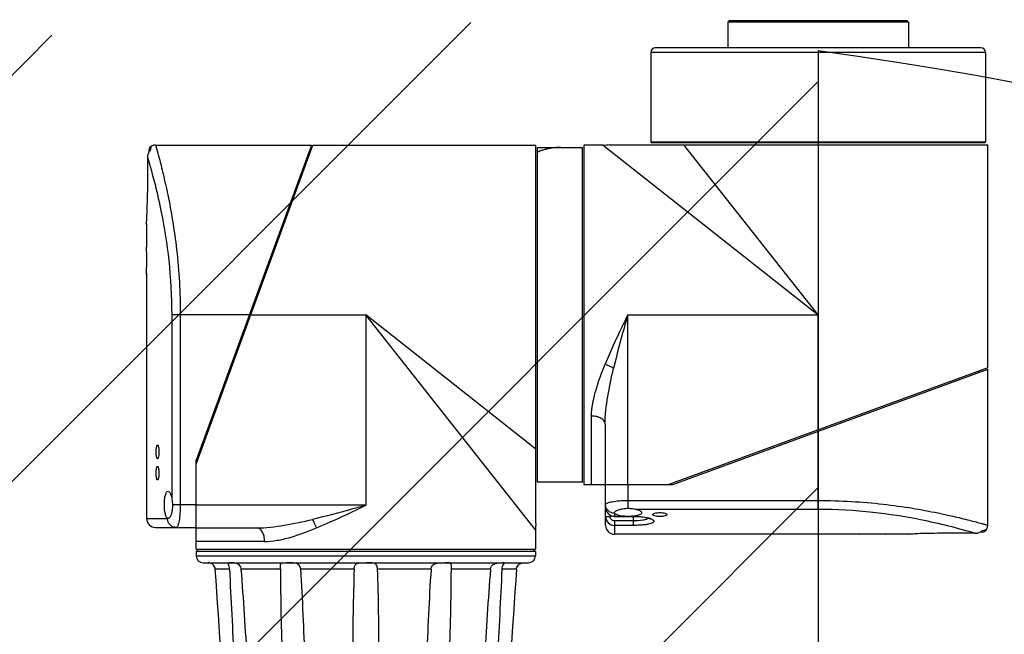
# Model space of a CAD drawing. Header units: millimetres. Extents: x 32 to 6688, y 67 to 4720.
# Tile 13 of 29: x 1863 to 2081, y 2220 to 2356. Entities that reach past the tile are written whole.
import ezdxf

# ---------------------------------------------------------------- set-up
doc = ezdxf.new("R2010")
doc.units = ezdxf.units.MM
for name, color, linetype in [('ARM2_ABL165', 7, 'Continuous'), ('COVER_S_PBL155', 7, 'Continuous'), ('COVER_S_PBL163', 7, 'Continuous'), ('FLANGE_E_PBL167', 7, 'Continuous'), ('FLANGE_J5_PBL166', 7, 'Continuous'), ('HOLDER_S_PBL164', 7, 'Continuous'), ('HOLDER_S_PBL177', 7, 'Continuous'), ('MODULE_S_ABL154', 7, 'Continuous'), ('MODULE_S_ABL162', 7, 'Continuous'), ('new_view_15_VBL148', 7, 'Continuous'), ('RING_S_PBL183', 7, 'Continuous')]:
    doc.layers.add(name, color=color, linetype=linetype)

# ---------------------------------------------------------------- blocks, each defined once
blk = doc.blocks.new('COVER_S_PBL155', base_point=(658.51, 1618.25))
at = {"layer": 'COVER_S_PBL155', "color": 7}
for p, q in [((640.76, 1659.36), (640.76, 1658.88)), ((642.26, 1660.49), (676.76, 1660.49)), ((676.76, 1660.5), (651.26, 1590.89)), ((640.46, 1657.82), (640.46, 1649.99)), ((640.26, 1643.03), (640.26, 1642.99)), ((640.26, 1642.99), (640.26, 1637.99)), ((640.26, 1637.99), (640.26, 1637.9)), ((640.26, 1632.09), (640.26, 1631.99)), ((640.26, 1632.09), (640.26, 1631.99)), ((640.26, 1631.99), (640.26, 1577.99)), ((651.26, 1579.49), (651.26, 1590.89)), ((645.03, 1577.99), (644.97, 1578)), ((642.26, 1575.99), (651.26, 1575.99))]:
    blk.add_line(p, q, dxfattribs=at)
at = {"layer": 'COVER_S_PBL155', "color": 2}
for p, q in [((645.82, 1622.99), (645.82, 1582.49)), ((663.02, 1622.99), (645.82, 1622.99)), ((647.73, 1622.99), (647.73, 1580.99)), ((651.26, 1580.99), (645.99, 1580.99)), ((640.26, 1577.99), (644.9, 1577.99))]:
    blk.add_line(p, q, dxfattribs=at)
at = {"layer": 'COVER_S_PBL155', "color": 7}
for points in [[(641.26, 1660.23), (641.15, 1660.15), (640.94, 1659.94), (640.81, 1659.66), (640.76, 1659.36)], [(642.26, 1660.49), (641.85, 1660.45), (641.31, 1660.26), (641.26, 1660.23)]]:
    blk.add_lwpolyline(points, dxfattribs=at)
for centre, radius, start, end in [((642.45, 1657.86), 1.98, 134.2954, 137.9221), ((520.26, 1634.99), 120.04, 0.0002, 1.4323), ((642.26, 1577.99), 2, 180, 270)]:
    blk.add_arc(centre, radius, start, end, dxfattribs=at)
at = {"layer": 'COVER_S_PBL155', "color": 2}
for centre, radius, start, end in [((644.9, 1578.24), 0.248, 270.0743, 275.0645), ((646.96, 1577.99), 2.06, 180.0001, 180.4701)]:
    blk.add_arc(centre, radius, start, end, dxfattribs=at)
at = {"layer": 'COVER_S_PBL155', "color": 7}
for points in [[(640.99, 1659.19), (640.83, 1659.01), (640.7, 1658.81), (640.61, 1658.59)], [(640.61, 1658.59), (640.52, 1658.35), (640.46, 1658.08), (640.46, 1657.82)]]:
    blk.add_open_spline(points, degree=3, dxfattribs=at)
at = {"layer": 'COVER_S_PBL155', "color": 2}
for points, knots in [([(641.26, 1660.23), (641.26, 1660.22), (641.26, 1660.2), (641.24, 1660.16), (641.23, 1660.09), (641.21, 1659.99), (641.18, 1659.86), (641.14, 1659.62), (641.1, 1659.42), (641.07, 1659.28)], [0, 0, 0, 0, 0.015535, 0.060115, 0.134208, 0.239266, 0.376721, 0.547586, 1, 1, 1, 1]), ([(642.26, 1660.49), (642.33, 1660.25), (642.59, 1659.29), (643.18, 1657.19), (644.03, 1653.77), (645.06, 1649.19), (646.09, 1643.61), (647.32, 1634.79), (647.73, 1627.8), (647.73, 1622.99)], [0, 0, 0, 0, 0.019885, 0.07841, 0.172471, 0.297679, 0.448936, 0.620664, 1, 1, 1, 1]), ([(640.46, 1657.82), (641.67, 1653.81), (643.58, 1646.3), (645.4, 1634.64), (645.82, 1627.04), (645.82, 1622.99)], [0, 0, 0, 0, 0.355025, 0.6571, 1, 1, 1, 1]), ([(647.73, 1580.99), (647.73, 1580.35), (647.68, 1579.16), (647.51, 1577.62), (647.27, 1576.6), (647.04, 1576.12), (646.89, 1575.99), (646.82, 1575.99)], [0, 0, 0, 0, 0.370978, 0.685645, 0.900141, 0.962847, 1, 1, 1, 1]), ([(646.82, 1575.99), (646.57, 1575.99), (646.07, 1576.1), (645.43, 1576.54), (645.01, 1577.2), (644.9, 1577.72), (644.9, 1577.98)], [0, 0, 0, 0, 0.245447, 0.493519, 0.745386, 1, 1, 1, 1])]:
    blk.add_open_spline(points, degree=3, knots=knots, dxfattribs=at)
at = {"layer": 'COVER_S_PBL155', "color": 7}
for points, knots in [([(640.26, 1642.99), (640.24, 1642.82), (640.31, 1643.76), (640.32, 1644.17), (640.39, 1645.58), (640.44, 1647.42), (640.46, 1649.1), (640.46, 1649.99)], [0, 0, 0, 0, 0.076215, 0.168696, 0.293087, 0.617447, 1, 1, 1, 1]), ([(640.26, 1631.99), (640.27, 1632.07), (640.26, 1632.36), (640.29, 1632.98), (640.29, 1633.9), (640.3, 1634.61), (640.3, 1634.99)], [0, 0, 0, 0, 0.076144, 0.29291, 0.617307, 1, 1, 1, 1]), ([(642.39, 1592.69), (642.39, 1592.89), (642.4, 1593.24), (642.46, 1593.72), (642.52, 1594.02), (642.63, 1594.19), (642.68, 1594.19)], [0, 0, 0, 0, 0.369755, 0.68321, 0.897619, 1, 1, 1, 1]), ([(642.68, 1594.19), (642.74, 1594.19), (642.85, 1594.02), (642.92, 1593.72), (642.99, 1593.24), (643, 1592.89), (643, 1592.69)], [0, 0, 0, 0, 0.103383, 0.31819, 0.631085, 1, 1, 1, 1]), ([(642.68, 1591.19), (642.63, 1591.19), (642.52, 1591.37), (642.46, 1591.67), (642.4, 1592.15), (642.39, 1592.5), (642.39, 1592.69)], [0, 0, 0, 0, 0.102382, 0.31679, 0.630245, 1, 1, 1, 1]), ([(643, 1592.69), (643, 1592.5), (642.99, 1592.15), (642.92, 1591.67), (642.85, 1591.37), (642.74, 1591.19), (642.68, 1591.19)], [0, 0, 0, 0, 0.368913, 0.681808, 0.896616, 1, 1, 1, 1]), ([(642.39, 1587.99), (642.39, 1588.19), (642.4, 1588.54), (642.46, 1589.02), (642.52, 1589.32), (642.63, 1589.49), (642.68, 1589.49)], [0, 0, 0, 0, 0.369755, 0.68321, 0.897619, 1, 1, 1, 1]), ([(642.68, 1589.49), (642.74, 1589.49), (642.85, 1589.32), (642.92, 1589.02), (642.99, 1588.54), (643, 1588.19), (643, 1587.99)], [0, 0, 0, 0, 0.103383, 0.31819, 0.631085, 1, 1, 1, 1]), ([(642.68, 1586.49), (642.63, 1586.49), (642.52, 1586.67), (642.46, 1586.97), (642.4, 1587.45), (642.39, 1587.8), (642.39, 1587.99)], [0, 0, 0, 0, 0.102382, 0.31679, 0.630245, 1, 1, 1, 1]), ([(643, 1587.99), (643, 1587.8), (642.99, 1587.45), (642.92, 1586.97), (642.85, 1586.67), (642.74, 1586.49), (642.68, 1586.49)], [0, 0, 0, 0, 0.368913, 0.681808, 0.896616, 1, 1, 1, 1]), ([(644.2, 1580.99), (644.2, 1581.38), (644.24, 1582.11), (644.37, 1582.95), (644.55, 1583.48), (644.7, 1583.8), (644.9, 1583.99), (645.03, 1583.99)], [0, 0, 0, 0, 0.360277, 0.66585, 0.785509, 0.879751, 1, 1, 1, 1]), ([(645.03, 1583.99), (645.23, 1583.99), (645.5, 1583.61), (645.69, 1583.09), (645.78, 1582.7), (645.82, 1582.49)], [0, 0, 0, 0, 0.338756, 0.6312, 1, 1, 1, 1]), ([(644.97, 1578), (644.83, 1578.04), (644.58, 1578.36), (644.28, 1579.36), (644.2, 1580.3), (644.2, 1580.99)], [0, 0, 0, 0, 0.129193, 0.348262, 1, 1, 1, 1]), ([(645.99, 1580.99), (645.99, 1580.6), (645.94, 1579.88), (645.77, 1579.04), (645.56, 1578.5), (645.38, 1578.19), (645.17, 1577.99), (645.03, 1577.99)], [0, 0, 0, 0, 0.356905, 0.660298, 0.780317, 0.876063, 1, 1, 1, 1]), ([(645.82, 1582.49), (645.84, 1582.37), (645.93, 1581.88), (645.99, 1581.38), (645.99, 1580.99)], [0, 0, 0, 0, 0.235411, 1, 1, 1, 1])]:
    blk.add_open_spline(points, degree=3, knots=knots, dxfattribs=at)
at = {"layer": 'COVER_S_PBL155', "color": 2}
blk.add_open_spline([(644.97, 1578), (644.95, 1578), (644.94, 1578), (644.92, 1578)], degree=3, dxfattribs=at)
blk = doc.blocks.new('HOLDER_S_PBL177', base_point=(688.81, 1615.84))
at = {"layer": 'HOLDER_S_PBL177', "color": 7}
for p, q in [((651.26, 1589.99), (677.06, 1660.49)), ((677.06, 1660.49), (726.36, 1660.49)), ((726.36, 1576.91), (726.36, 1660.49)), ((676.03, 1658.49), (676.33, 1658.49)), ((651.26, 1571.19), (651.26, 1589.99)), ((651.26, 1575.89), (664.59, 1575.89)), ((726.26, 1575.49), (726.26, 1571.19)), ((651.26, 1571.19), (726.26, 1571.19))]:
    blk.add_line(p, q, dxfattribs=at)
at = {"layer": 'HOLDER_S_PBL177', "color": 2}
for p, q in [((663.02, 1622.99), (688.76, 1622.99)), ((688.76, 1622.99), (688.76, 1580.89)), ((726.26, 1575.49), (688.76, 1622.99)), ((726.36, 1593.31), (688.76, 1622.99)), ((688.76, 1580.89), (651.26, 1580.89)), ((666.38, 1572.89), (651.26, 1572.9))]:
    blk.add_line(p, q, dxfattribs=at)
at = {"layer": 'HOLDER_S_PBL177', "color": 7}
blk.add_arc((736.27, 1575.49), 10.01, 171.8955, 179.9942, dxfattribs=at)
at = {"layer": 'HOLDER_S_PBL177', "color": 2}
for points, knots in [([(688.76, 1580.89), (687.78, 1580.62), (683.86, 1579.53), (679.93, 1578.47), (676.97, 1577.77)], [0, 0, 0, 0, 0.251279, 1, 1, 1, 1]), ([(677.84, 1575.89), (678.75, 1576.27), (682.43, 1577.85), (686.04, 1579.59), (688.76, 1580.89)], [0, 0, 0, 0, 0.245874, 1, 1, 1, 1]), ([(664.59, 1575.89), (666.64, 1575.89), (670.81, 1576.4), (674.89, 1577.28), (676.97, 1577.77)], [0, 0, 0, 0, 0.489936, 1, 1, 1, 1]), ([(677.84, 1575.89), (677.78, 1576.07), (677.54, 1576.71), (677.24, 1577.34), (676.97, 1577.77)], [0, 0, 0, 0, 0.263076, 1, 1, 1, 1]), ([(666.38, 1572.89), (666.38, 1573.28), (666.3, 1574.02), (665.94, 1574.99), (665.37, 1575.69), (664.83, 1575.89), (664.59, 1575.89)], [0, 0, 0, 0, 0.304409, 0.580241, 0.809815, 1, 1, 1, 1]), ([(666.38, 1572.89), (667.3, 1572.89), (669.2, 1573.1), (673.06, 1574.03), (675.92, 1575.11), (677.84, 1575.89)], [0, 0, 0, 0, 0.231676, 0.477405, 1, 1, 1, 1])]:
    blk.add_open_spline(points, degree=3, knots=knots, dxfattribs=at)
blk = doc.blocks.new('MODULE_S_ABL154', base_point=(683.31, 1615.85))
at = {"layer": 'COVER_S_PBL155'}
blk.add_blockref('COVER_S_PBL155', (658.51, 1618.25), dxfattribs=at)
at = {"layer": 'HOLDER_S_PBL177'}
blk.add_blockref('HOLDER_S_PBL177', (688.81, 1615.84), dxfattribs=at)
blk = doc.blocks.new('COVER_S_PBL163', base_point=(784.02, 1592.75))
at = {"layer": 'COVER_S_PBL163', "color": 7}
for p, q in [((756.66, 1585.49), (826.26, 1611)), ((826.26, 1576.49), (826.26, 1610.99)), ((741.76, 1576.49), (741.76, 1585.49)), ((745.26, 1585.49), (756.66, 1585.49)), ((743.77, 1579.2), (743.76, 1579.27)), ((743.76, 1578.44), (747.96, 1578.44)), ((797.76, 1574.49), (743.76, 1574.49)), ((797.76, 1574.49), (797.86, 1574.5)), ((803.66, 1574.5), (803.76, 1574.49)), ((803.67, 1574.5), (803.76, 1574.49)), ((808.76, 1574.49), (803.76, 1574.49)), ((808.76, 1574.49), (808.8, 1574.5)), ((823.59, 1574.7), (815.76, 1574.7)), ((825.13, 1574.99), (824.64, 1574.99))]:
    blk.add_line(p, q, dxfattribs=at)
at = {"layer": 'COVER_S_PBL163', "color": 2}
for p, q in [((788.76, 1580.05), (788.76, 1597.26)), ((746.76, 1580.23), (746.76, 1585.49)), ((746.76, 1581.96), (788.76, 1581.96)), ((741.76, 1578.45), (742.76, 1578.45)), ((742.76, 1578.73), (742.76, 1578.45)), ((743.76, 1579.14), (743.76, 1578.44)), ((743.76, 1578.48), (745.81, 1578.48)), ((747.71, 1578.48), (747.96, 1578.48)), ((747.96, 1576.45), (747.96, 1578.48)), ((748.25, 1580.05), (788.76, 1580.05)), ((743.76, 1577.43), (743.76, 1574.49)), ((747.96, 1577.43), (743.76, 1577.43)), ((747.96, 1576.45), (743.76, 1576.45))]:
    blk.add_line(p, q, dxfattribs=at)
at = {"layer": 'COVER_S_PBL163', "color": 7}
for points in [[(741.76, 1580.48), (741.78, 1580.17), (741.92, 1579.67), (742.18, 1579.23), (742.55, 1578.86), (742.99, 1578.6), (743.47, 1578.47), (743.76, 1578.44)], [(747.96, 1578.44), (748.69, 1578.43), (749.6, 1578.36), (750.4, 1578.24), (751.01, 1578.1), (751.4, 1577.98), (751.6, 1577.89), (751.63, 1577.87)], [(825.99, 1575.49), (826.02, 1575.55), (826.22, 1576.08), (826.26, 1576.49)], [(825.13, 1574.99), (825.43, 1575.04), (825.7, 1575.18), (825.92, 1575.39), (825.99, 1575.49)]]:
    blk.add_lwpolyline(points, dxfattribs=at)
at = {"layer": 'COVER_S_PBL163', "color": 2}
for centre, radius, start, end in [((743.76, 1580.48), 2, 179.9825, 269.9761), ((743.76, 1578.45), 2, 179.9957, 269.9925), ((743.76, 1581.19), 2.06, 269.5475, 269.9999), ((750.2, 1573.91), 4.33, 69.8881, 70.7773)]:
    blk.add_arc(centre, radius, start, end, dxfattribs=at)
at = {"layer": 'COVER_S_PBL163', "color": 7}
for centre, radius, start, end in [((743.76, 1576.49), 2, 180, 270), ((800.76, 1454.49), 120.04, 90.0002, 91.4323), ((823.63, 1576.69), 1.98, 312.078, 315.7043)]:
    blk.add_arc(centre, radius, start, end, dxfattribs=at)
at = {"layer": 'COVER_S_PBL163', "color": 2}
for points, knots in [([(741.76, 1581.06), (741.76, 1581.12), (741.88, 1581.28), (742.37, 1581.51), (743.38, 1581.74), (744.93, 1581.92), (746.12, 1581.96), (746.76, 1581.96)], [0, 0, 0, 0, 0.037151, 0.09985, 0.314351, 0.629026, 1, 1, 1, 1]), ([(743.74, 1579.14), (743.49, 1579.14), (742.97, 1579.24), (742.31, 1579.67), (741.86, 1580.3), (741.76, 1580.81), (741.76, 1581.06)], [0, 0, 0, 0, 0.254544, 0.506373, 0.754489, 1, 1, 1, 1]), ([(788.76, 1581.96), (791.21, 1581.96), (796.02, 1581.82), (802.98, 1581.22), (809.37, 1580.33), (814.22, 1579.43), (817.65, 1578.69), (819.82, 1578.19), (821.71, 1577.72), (823.27, 1577.32), (824.53, 1576.98), (825.31, 1576.76), (825.85, 1576.61), (825.99, 1576.57), (826.32, 1576.47), (826.26, 1576.49)], [0, 0, 0, 0, 0.193425, 0.379421, 0.551117, 0.702351, 0.768536, 0.827548, 0.878764, 0.9216, 0.955533, 0.980118, 0.988792, 0.995012, 1, 1, 1, 1]), ([(743.76, 1577.43), (743.5, 1577.43), (742.97, 1577.66), (742.76, 1578.19), (742.76, 1578.45)], [0, 0, 0, 0, 0.499592, 1, 1, 1, 1]), ([(747.96, 1578.48), (748.65, 1578.48), (749.89, 1578.4), (751.11, 1578.17), (751.62, 1577.99)], [0, 0, 0, 0, 0.560724, 1, 1, 1, 1]), ([(788.76, 1580.05), (792.8, 1580.05), (800.41, 1579.63), (812.06, 1577.81), (819.58, 1575.9), (823.59, 1574.7)], [0, 0, 0, 0, 0.3429, 0.644974, 1, 1, 1, 1]), ([(751.26, 1578.03), (751.12, 1577.91), (750.7, 1577.74), (749.59, 1577.49), (748.64, 1577.43), (747.96, 1577.43)], [0, 0, 0, 0, 0.163766, 0.396179, 1, 1, 1, 1]), ([(751.69, 1577.97), (751.87, 1577.9), (752.12, 1577.79), (752.37, 1577.59), (752.46, 1577.44), (752.46, 1577.29), (752.36, 1577.15), (752.19, 1577.03), (751.94, 1576.91), (751.63, 1576.81), (751.08, 1576.68), (750.26, 1576.56), (749.16, 1576.47), (748.37, 1576.45), (747.96, 1576.45)], [0, 0, 0, 0, 0.103332, 0.139101, 0.166272, 0.189678, 0.21663, 0.252267, 0.29861, 0.356127, 0.424582, 0.59087, 0.787364, 1, 1, 1, 1]), ([(825.04, 1575.31), (825.18, 1575.34), (825.38, 1575.37), (825.62, 1575.42), (825.76, 1575.45), (825.85, 1575.46), (825.93, 1575.49), (825.96, 1575.48), (825.99, 1575.5), (825.99, 1575.49)], [0, 0, 0, 0, 0.452428, 0.622623, 0.76004, 0.866147, 0.941344, 0.985823, 1, 1, 1, 1])]:
    blk.add_open_spline(points, degree=3, knots=knots, dxfattribs=at)
at = {"layer": 'COVER_S_PBL163', "color": 7}
for points, knots in [([(743.76, 1579.27), (743.76, 1579.4), (743.95, 1579.61), (744.27, 1579.79), (744.8, 1580), (745.64, 1580.18), (746.37, 1580.23), (746.76, 1580.23)], [0, 0, 0, 0, 0.123919, 0.219665, 0.339694, 0.64311, 1, 1, 1, 1]), ([(745.81, 1578.48), (745.32, 1578.52), (744.68, 1578.62), (743.99, 1578.9), (743.79, 1579.1), (743.77, 1579.2)], [0, 0, 0, 0, 0.650706, 0.86335, 1, 1, 1, 1]), ([(746.76, 1578.45), (746.52, 1578.45), (746.2, 1578.45), (745.88, 1578.47), (745.81, 1578.48)], [0, 0, 0, 0, 0.755742, 1, 1, 1, 1]), ([(746.76, 1580.23), (746.89, 1580.23), (747.39, 1580.21), (747.89, 1580.12), (748.25, 1580.05)], [0, 0, 0, 0, 0.260756, 1, 1, 1, 1]), ([(747.71, 1578.48), (747.64, 1578.47), (747.32, 1578.45), (747, 1578.45), (746.76, 1578.45)], [0, 0, 0, 0, 0.244258, 1, 1, 1, 1]), ([(749.76, 1579.27), (749.76, 1579.17), (749.65, 1579.01), (749.43, 1578.87), (749.08, 1578.71), (748.5, 1578.57), (747.99, 1578.5), (747.71, 1578.48)], [0, 0, 0, 0, 0.128667, 0.220665, 0.335399, 0.631183, 1, 1, 1, 1]), ([(748.25, 1580.05), (748.47, 1580.02), (748.85, 1579.92), (749.37, 1579.73), (749.76, 1579.46), (749.76, 1579.27)], [0, 0, 0, 0, 0.368796, 0.661229, 1, 1, 1, 1]), ([(752.19, 1578.84), (752.19, 1578.91), (752.35, 1579.06), (752.87, 1579.23), (753.38, 1579.29), (753.76, 1579.29)], [0, 0, 0, 0, 0.119084, 0.333763, 1, 1, 1, 1]), ([(753.76, 1578.42), (753.38, 1578.42), (752.94, 1578.44), (752.46, 1578.6), (752.29, 1578.67), (752.19, 1578.77), (752.19, 1578.84)], [0, 0, 0, 0, 0.6676, 0.787748, 0.882103, 1, 1, 1, 1]), ([(753.76, 1579.29), (754.14, 1579.29), (754.65, 1579.23), (755.17, 1579.06), (755.33, 1578.91), (755.33, 1578.84)], [0, 0, 0, 0, 0.666244, 0.880911, 1, 1, 1, 1]), ([(755.33, 1578.84), (755.33, 1578.77), (755.22, 1578.67), (755.06, 1578.6), (754.58, 1578.44), (754.14, 1578.42), (753.76, 1578.42)], [0, 0, 0, 0, 0.117889, 0.212245, 0.3324, 1, 1, 1, 1]), ([(803.76, 1574.49), (803.68, 1574.5), (803.39, 1574.5), (802.77, 1574.52), (801.85, 1574.53), (801.14, 1574.53), (800.76, 1574.53)], [0, 0, 0, 0, 0.076144, 0.29291, 0.617307, 1, 1, 1, 1]), ([(815.76, 1574.7), (814.87, 1574.7), (813.22, 1574.68), (811.06, 1574.62), (809.62, 1574.54), (808.94, 1574.51), (808.76, 1574.49)], [0, 0, 0, 0, 0.382551, 0.706911, 0.923785, 1, 1, 1, 1])]:
    blk.add_open_spline(points, degree=3, knots=knots, dxfattribs=at)
at = {"layer": 'COVER_S_PBL163', "color": 2}
blk.add_open_spline([(743.76, 1579.14), (743.76, 1579.16), (743.76, 1579.18), (743.77, 1579.2)], degree=3, dxfattribs=at)
at = {"layer": 'COVER_S_PBL163', "color": 7}
for points in [[(823.59, 1574.7), (823.85, 1574.7), (824.11, 1574.75), (824.35, 1574.85)], [(824.35, 1574.85), (824.57, 1574.94), (824.78, 1575.06), (824.95, 1575.22)]]:
    blk.add_open_spline(points, degree=3, dxfattribs=at)
blk = doc.blocks.new('HOLDER_S_PBL164', base_point=(781.61, 1623.04))
at = {"layer": 'HOLDER_S_PBL164', "color": 7}
for p, q in [((736.96, 1660.49), (736.96, 1585.49)), ((741.26, 1660.49), (736.96, 1660.49)), ((742.67, 1660.59), (826.26, 1660.59)), ((826.26, 1611.29), (826.26, 1660.59)), ((826.26, 1611.29), (755.76, 1585.49)), ((824.26, 1610.26), (824.26, 1610.56)), ((741.66, 1598.83), (741.66, 1585.49)), ((736.96, 1585.49), (755.76, 1585.49))]:
    blk.add_line(p, q, dxfattribs=at)
at = {"layer": 'HOLDER_S_PBL164', "color": 2}
for p, q in [((741.26, 1660.49), (788.76, 1622.99)), ((788.76, 1622.99), (759.08, 1660.59)), ((746.66, 1585.49), (746.66, 1622.99)), ((746.66, 1622.99), (788.76, 1622.99)), ((788.76, 1597.26), (788.76, 1622.99)), ((738.66, 1585.49), (738.66, 1600.62))]:
    blk.add_line(p, q, dxfattribs=at)
at = {"layer": 'HOLDER_S_PBL164', "color": 7}
blk.add_arc((741.26, 1670.51), 10.01, 270.0058, 278.1045, dxfattribs=at)
at = {"layer": 'HOLDER_S_PBL164', "color": 2}
for points, knots in [([(746.66, 1622.99), (746.22, 1622.08), (744.49, 1618.47), (742.8, 1614.84), (741.66, 1612.08)], [0, 0, 0, 0, 0.252891, 1, 1, 1, 1]), ([(746.66, 1622.99), (746.39, 1622.01), (745.3, 1618.09), (744.24, 1614.16), (743.53, 1611.2)], [0, 0, 0, 0, 0.251281, 1, 1, 1, 1]), ([(738.66, 1600.62), (738.66, 1601.54), (738.87, 1603.43), (739.8, 1607.29), (740.87, 1610.16), (741.66, 1612.08)], [0, 0, 0, 0, 0.231628, 0.477363, 1, 1, 1, 1]), ([(741.66, 1612.08), (741.83, 1612.02), (742.48, 1611.77), (743.1, 1611.47), (743.53, 1611.2)], [0, 0, 0, 0, 0.263071, 1, 1, 1, 1]), ([(741.66, 1598.83), (741.66, 1600.88), (742.16, 1605.05), (743.04, 1609.13), (743.53, 1611.2)], [0, 0, 0, 0, 0.489992, 1, 1, 1, 1]), ([(741.66, 1598.83), (741.66, 1599.07), (741.46, 1599.6), (740.75, 1600.17), (739.78, 1600.54), (739.05, 1600.62), (738.66, 1600.62)], [0, 0, 0, 0, 0.19013, 0.419649, 0.695512, 1, 1, 1, 1])]:
    blk.add_open_spline(points, degree=3, knots=knots, dxfattribs=at)
blk = doc.blocks.new('MODULE_S_ABL162', base_point=(781.62, 1617.54))
at = {"layer": 'COVER_S_PBL163'}
blk.add_blockref('COVER_S_PBL163', (784.02, 1592.75), dxfattribs=at)
at = {"layer": 'HOLDER_S_PBL164'}
blk.add_blockref('HOLDER_S_PBL164', (781.61, 1623.04), dxfattribs=at)
blk = doc.blocks.new('FLANGE_J5_PBL166', base_point=(688.76, 1548.69))
at = {"layer": 'FLANGE_J5_PBL166', "color": 7}
for p, q in [((651.76, 1571.19), (651.26, 1570.69)), ((651.26, 1570.69), (651.26, 1569.69)), ((726.26, 1570.69), (651.26, 1570.69)), ((725.76, 1571.19), (726.26, 1570.69)), ((726.26, 1570.69), (726.26, 1569.69)), ((652.76, 1568.19), (724.76, 1568.19)), ((658.15, 1526.49), (660.97, 1526.49)), ((663.52, 1526.49), (671.25, 1526.49)), ((675.66, 1526.43), (675.66, 1526.49)), ((675.66, 1526.49), (686.21, 1526.49)), ((691.31, 1526.49), (701.86, 1526.49)), ((701.86, 1526.49), (701.86, 1526.43)), ((706.27, 1526.49), (714, 1526.49)), ((716.55, 1526.49), (719.37, 1526.49))]:
    blk.add_line(p, q, dxfattribs=at)
at = {"layer": 'FLANGE_J5_PBL166', "color": 2}
for p, q in [((651.26, 1569.69), (726.26, 1569.69)), ((658.62, 1566.79), (655.45, 1566.79)), ((669.86, 1566.79), (661.21, 1566.79)), ((686.17, 1566.79), (674.35, 1566.79)), ((703.17, 1566.79), (691.35, 1566.79)), ((716.31, 1566.79), (707.66, 1566.79)), ((722.07, 1566.79), (718.9, 1566.79))]:
    blk.add_line(p, q, dxfattribs=at)
at = {"layer": 'FLANGE_J5_PBL166', "color": 7}
for centre, radius, start, end in [((652.76, 1569.69), 1.5, 180, 270), ((724.76, 1569.69), 1.5, 270, 360), ((-6575.34, 1063.55), 7248.28, 3.661962, 3.981237), ((1231.21, 1548.37), 545.35, 178.0641, 180.0746), ((146.55, 1548.38), 545.11, 359.925, 1.9364), ((7952.86, 1063.55), 7248.28, 176.018763, 176.338038), ((1294.2, 1547.21), 608.34, 179.9572, 181.95124), ((83.06, 1547.21), 608.6, 358.04918, 0.04235), ((601.11, 1467.96), 81.73, 45.4394, 45.7393), ((670.79, 1537.95), 15.09, 229.407, 231.1859), ((675.89, 1531.12), 6.56, 224.8983, 228.719), ((688.78, 1527.93), 2.95, 209.187, 216.1048), ((688.74, 1527.93), 2.95, 323.8947, 330.8129), ((703.91, 1526.43), 2.05, 179.9978, 181.0804), ((703.77, 1526.43), 1.91, 181.0238, 186.9887), ((701.63, 1531.12), 6.56, 311.2806, 315.1015), ((706.73, 1537.95), 15.09, 308.8139, 310.5929), ((776.41, 1467.96), 81.73, 134.2608, 134.5607)]:
    blk.add_arc(centre, radius, start, end, dxfattribs=at)
for points, knots in [([(655.45, 1566.79), (655.43, 1567.1), (655.24, 1567.55), (654.82, 1567.92), (654.51, 1568.08), (654.27, 1568.15), (654.12, 1568.18), (654.03, 1568.19), (653.96, 1568.19), (653.9, 1568.19), (653.88, 1568.2), (653.86, 1568.19), (653.86, 1568.19)], [0, 0, 0, 0, 0.398478, 0.576573, 0.726732, 0.845114, 0.892037, 0.930654, 0.960867, 0.982562, 0.995633, 1, 1, 1, 1]), ([(658.15, 1568.15), (658.15, 1568.19), (658.34, 1568.2), (658.44, 1568.19), (658.54, 1568.19)], [0, 0, 0, 0, 0.269402, 1, 1, 1, 1]), ([(658.62, 1566.79), (658.61, 1566.98), (658.56, 1567.32), (658.38, 1567.74), (658.25, 1567.99), (658.15, 1568.11), (658.15, 1568.15)], [0, 0, 0, 0, 0.388948, 0.707111, 0.910969, 1, 1, 1, 1]), ([(661.21, 1566.79), (661.2, 1566.95), (661.11, 1567.27), (660.72, 1567.79), (660.01, 1568.12), (659.22, 1568.2), (658.74, 1568.19), (658.54, 1568.19)], [0, 0, 0, 0, 0.14437, 0.288763, 0.568855, 0.815868, 1, 1, 1, 1]), ([(669.86, 1567.33), (669.86, 1567.44), (669.86, 1567.63), (669.9, 1567.88), (670.01, 1568.06), (670.19, 1568.15), (670.41, 1568.18), (670.79, 1568.2), (671.09, 1568.19), (671.31, 1568.19)], [0, 0, 0, 0, 0.156828, 0.27468, 0.364256, 0.45244, 0.558175, 0.685852, 1, 1, 1, 1]), ([(674.35, 1566.79), (674.33, 1567.1), (674.08, 1567.74), (673.16, 1568.14), (672.23, 1568.2), (671.61, 1568.19), (671.31, 1568.19)], [0, 0, 0, 0, 0.249101, 0.497694, 0.756772, 1, 1, 1, 1]), ([(686.17, 1566.79), (686.18, 1566.94), (686.2, 1567.21), (686.32, 1567.58), (686.53, 1567.87), (686.83, 1568.05), (687.18, 1568.14), (687.7, 1568.19), (688.11, 1568.19), (688.39, 1568.19)], [0, 0, 0, 0, 0.139292, 0.265157, 0.376781, 0.484878, 0.600088, 0.725541, 1, 1, 1, 1]), ([(691.35, 1566.79), (691.34, 1566.95), (691.31, 1567.24), (691.17, 1567.64), (690.91, 1567.94), (690.56, 1568.09), (690.16, 1568.17), (689.57, 1568.2), (689.11, 1568.19), (688.79, 1568.19)], [0, 0, 0, 0, 0.137016, 0.258961, 0.367147, 0.475489, 0.593675, 0.722527, 1, 1, 1, 1]), ([(703.17, 1566.79), (703.19, 1567.1), (703.44, 1567.74), (704.36, 1568.14), (705.29, 1568.2), (705.91, 1568.19), (706.21, 1568.19)], [0, 0, 0, 0, 0.249101, 0.497694, 0.756772, 1, 1, 1, 1]), ([(707.66, 1567.33), (707.66, 1567.44), (707.66, 1567.63), (707.62, 1567.88), (707.51, 1568.06), (707.33, 1568.15), (707.11, 1568.18), (706.73, 1568.2), (706.43, 1568.19), (706.21, 1568.19)], [0, 0, 0, 0, 0.156828, 0.27468, 0.364256, 0.45244, 0.558175, 0.685852, 1, 1, 1, 1]), ([(716.31, 1566.79), (716.32, 1566.95), (716.41, 1567.27), (716.8, 1567.79), (717.51, 1568.12), (718.3, 1568.2), (718.78, 1568.19), (718.98, 1568.19)], [0, 0, 0, 0, 0.14437, 0.288763, 0.568855, 0.815868, 1, 1, 1, 1]), ([(718.9, 1566.79), (718.91, 1566.98), (718.96, 1567.32), (719.14, 1567.74), (719.27, 1567.99), (719.37, 1568.11), (719.37, 1568.15)], [0, 0, 0, 0, 0.388948, 0.707111, 0.910969, 1, 1, 1, 1]), ([(719.37, 1568.15), (719.37, 1568.19), (719.18, 1568.2), (719.08, 1568.19), (718.98, 1568.19)], [0, 0, 0, 0, 0.269402, 1, 1, 1, 1]), ([(722.07, 1566.79), (722.09, 1567.09), (722.31, 1567.64), (722.96, 1568.1), (723.44, 1568.19), (723.66, 1568.19)], [0, 0, 0, 0, 0.390869, 0.713984, 1, 1, 1, 1]), ([(658.62, 1566.79), (658.91, 1560.08), (659.62, 1546.64), (660.48, 1533.21), (660.97, 1526.49)], [0, 0, 0, 0, 0.499756, 1, 1, 1, 1]), ([(663.52, 1526.49), (663.27, 1533.21), (662.61, 1546.66), (661.73, 1560.08), (661.21, 1566.79)], [0, 0, 0, 0, 0.499771, 1, 1, 1, 1]), ([(669.86, 1566.79), (669.86, 1566.84), (669.86, 1567.02), (669.86, 1567.2), (669.86, 1567.33)], [0, 0, 0, 0, 0.261025, 1, 1, 1, 1]), ([(669.86, 1566.79), (669.89, 1560.08), (670.2, 1546.64), (670.83, 1533.21), (671.25, 1526.49)], [0, 0, 0, 0, 0.499728, 1, 1, 1, 1]), ([(675.66, 1526.49), (675.65, 1533.21), (675.39, 1546.65), (674.79, 1560.09), (674.35, 1566.79)], [0, 0, 0, 0, 0.499798, 1, 1, 1, 1]), ([(703.17, 1566.79), (702.73, 1560.09), (702.13, 1546.65), (701.87, 1533.21), (701.86, 1526.49)], [0, 0, 0, 0, 0.500202, 1, 1, 1, 1]), ([(706.27, 1526.49), (706.69, 1533.21), (707.31, 1546.64), (707.63, 1560.08), (707.66, 1566.79)], [0, 0, 0, 0, 0.500272, 1, 1, 1, 1]), ([(707.66, 1566.79), (707.66, 1566.84), (707.66, 1567.02), (707.66, 1567.2), (707.66, 1567.33)], [0, 0, 0, 0, 0.261025, 1, 1, 1, 1]), ([(716.31, 1566.79), (715.79, 1560.08), (714.91, 1546.66), (714.25, 1533.21), (714, 1526.49)], [0, 0, 0, 0, 0.500229, 1, 1, 1, 1]), ([(716.55, 1526.49), (717.04, 1533.21), (717.9, 1546.64), (718.61, 1560.08), (718.9, 1566.79)], [0, 0, 0, 0, 0.500244, 1, 1, 1, 1])]:
    blk.add_open_spline(points, degree=3, knots=knots, dxfattribs=at)
for points in [[(663.69, 1526.19), (663.64, 1526.3), (663.58, 1526.4), (663.52, 1526.49)], [(675.65, 1526.19), (675.66, 1526.27), (675.66, 1526.35), (675.66, 1526.43)], [(714, 1526.49), (713.94, 1526.4), (713.88, 1526.3), (713.83, 1526.19)]]:
    blk.add_open_spline(points, degree=3, dxfattribs=at)
blk = doc.blocks.new('ARM2_ABL165', base_point=(688.76, 1480.89))
at = {"layer": 'FLANGE_J5_PBL166'}
blk.add_blockref('FLANGE_J5_PBL166', (688.76, 1548.69), dxfattribs=at)
blk = doc.blocks.new('FLANGE_E_PBL167', base_point=(788.76, 1674.54))
at = {"layer": 'FLANGE_E_PBL167', "color": 7}
for p, q in [((768.76, 1687.69), (769.06, 1687.99)), ((768.76, 1687.69), (768.76, 1681.99)), ((808.76, 1687.69), (768.76, 1687.69)), ((808.46, 1687.99), (769.06, 1687.99)), ((808.76, 1687.69), (808.46, 1687.99)), ((808.76, 1687.69), (808.76, 1681.99)), ((751.76, 1680.99), (751.76, 1661.19)), ((824.76, 1681.99), (752.76, 1681.99)), ((825.76, 1680.99), (825.76, 1661.19)), ((751.76, 1661.19), (751.86, 1661.09)), ((751.76, 1661.19), (825.76, 1661.19)), ((825.76, 1661.19), (825.66, 1661.09)), ((751.86, 1661.09), (825.66, 1661.09))]:
    blk.add_line(p, q, dxfattribs=at)
at = {"layer": 'FLANGE_E_PBL167', "color": 2}
blk.add_line((825.76, 1680.99), (751.76, 1680.99), dxfattribs=at)
at = {"layer": 'FLANGE_E_PBL167', "color": 7}
for centre, start, end in [((752.76, 1680.99), 90, 180), ((824.76, 1680.99), 0, 90)]:
    blk.add_arc(centre, 1, start, end, dxfattribs=at)
blk = doc.blocks.new('RING_S_PBL183', base_point=(731.66, 1622.99))
at = {"layer": 'RING_S_PBL183', "color": 7}
for p, q in [((726.66, 1659.99), (726.66, 1585.99)), ((726.66, 1659.99), (731.66, 1659.99)), ((731.83, 1659.99), (736.66, 1659.99)), ((736.66, 1585.99), (736.66, 1659.99)), ((736.66, 1585.99), (726.66, 1585.99))]:
    blk.add_line(p, q, dxfattribs=at)
for centre, start, end in [((731.83, 1647.7), 90.4022, 90.8039), ((731.83, 1647.71), 90, 90.4021)]:
    blk.add_arc(centre, 12.29, start, end, dxfattribs=at)
for centre, major_axis, start_param, end_param in [((731.66, 1622.99), (0, 37), 6.279114, 6.519438), ((711.66, 1622.99), (64.09, 0), 1.332458, 1.334544)]:
    blk.add_ellipse(centre, major_axis=major_axis, ratio=0.57735, start_param=start_param, end_param=end_param, dxfattribs=at)
blk.add_open_spline([(731.66, 1659.99), (731.25, 1659.99), (729.59, 1659.88), (727.95, 1659.44), (726.79, 1658.95)], degree=3, knots=[0, 0, 0, 0, 0.245734, 1, 1, 1, 1], dxfattribs=at)
blk = doc.blocks.new('NEW_VIEW_15_VBL148', base_point=(653.77, 1237.99))
at = {"layer": 'ARM2_ABL165'}
blk.add_blockref('ARM2_ABL165', (688.76, 1480.89), dxfattribs=at)
at = {"layer": 'FLANGE_E_PBL167'}
blk.add_blockref('FLANGE_E_PBL167', (788.76, 1674.54), dxfattribs=at)
at = {"layer": 'MODULE_S_ABL154'}
blk.add_blockref('MODULE_S_ABL154', (683.31, 1615.85), dxfattribs=at)
at = {"layer": 'MODULE_S_ABL162'}
blk.add_blockref('MODULE_S_ABL162', (781.62, 1617.54), dxfattribs=at)
at = {"layer": 'RING_S_PBL183'}
blk.add_blockref('RING_S_PBL183', (731.66, 1622.99), dxfattribs=at)

msp = doc.modelspace()

# ---------------------------------------------------------------- hatches: boundary and pattern name
at = {"ltscale": 1000, "true_color": 0xed4b40}
h = msp.add_hatch(dxfattribs=at)
h.set_pattern_fill('ANSI31', color=13, scale=20)
h.set_pattern_definition([(45, (-9535.49, -2228.34), (-44.90128, 44.90128), [])])
edge = h.paths.add_edge_path()
edge.add_arc((1940, 1600.946), 755, 82.388789, 97.611211)
edge.add_line((1840, 2349.294), (1840, 852.598))
edge.add_arc((1940, 1600.946), 755, 262.388789, 277.611211)
edge.add_line((2040, 852.598), (2040, 2349.294))

# ---------------------------------------------------------------- linework, layer by layer
at = {"ltscale": 1000}
msp.add_line((2040, 2349.294), (2040, 852.598), dxfattribs=at)
msp.add_arc((1940, 1600.946), 755, 277.611211, 82.388789, dxfattribs=at)

# ---------------------------------------------------------------- block references
at = {"layer": 'new_view_15_VBL148'}
msp.add_blockref('NEW_VIEW_15_VBL148', (1905.007, 1905.946), dxfattribs=at)

doc.saveas('drawing.dxf')
